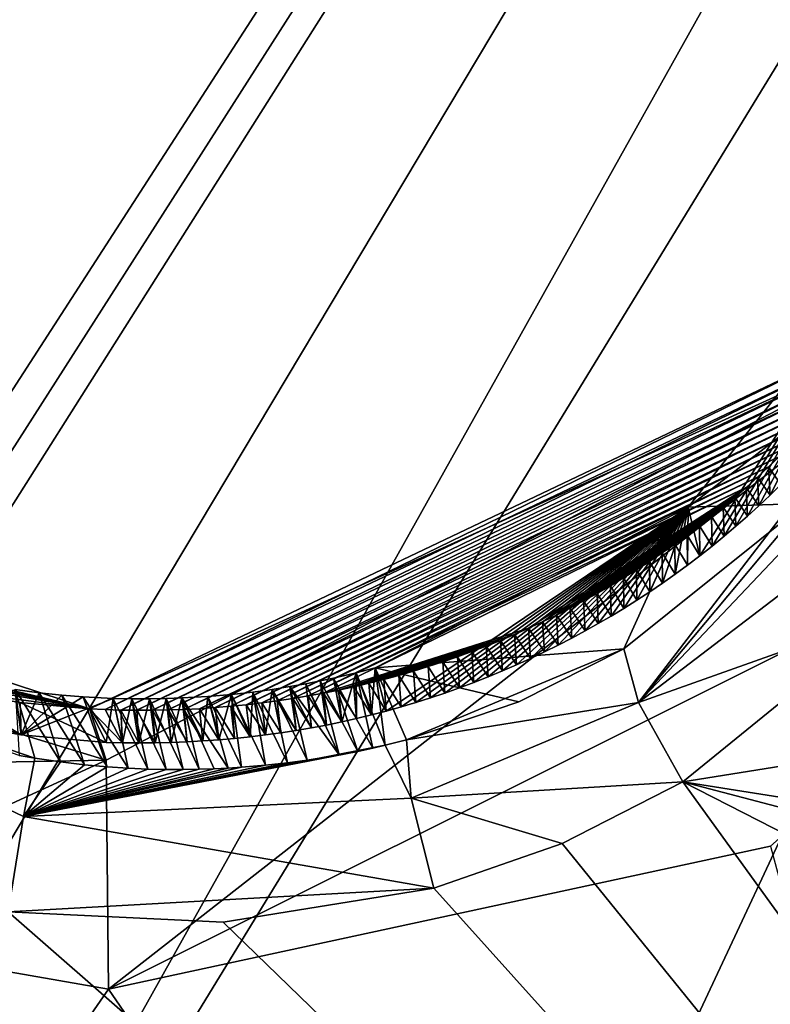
# Model space of a CAD drawing. Header units: millimetres. Extents: x -147 to 294, y -82 to 275.
# Tile 229 of 256: x 199.52 to 201.35, y 188.42 to 190.82. Entities that reach past the tile are written whole.
import ezdxf

# ---------------------------------------------------------------- set-up
doc = ezdxf.new("R2010")
doc.units = ezdxf.units.MM
doc.header["$LTSCALE"] = 67.506716
for name, color, linetype in [('1864', 7, 'CONTINUOUS'), ('1911', 7, 'CONTINUOUS'), ('1916', 7, 'CONTINUOUS'), ('1924', 7, 'CONTINUOUS'), ('2345', 7, 'CONTINUOUS'), ('2346', 7, 'CONTINUOUS'), ('2352', 7, 'CONTINUOUS'), ('2353', 7, 'CONTINUOUS'), ('2356', 7, 'CONTINUOUS'), ('2357', 7, 'CONTINUOUS'), ('2358', 7, 'CONTINUOUS'), ('2359', 7, 'CONTINUOUS'), ('2360', 7, 'CONTINUOUS'), ('2361', 7, 'CONTINUOUS'), ('753', 7, 'CONTINUOUS'), ('841', 7, 'CONTINUOUS')]:
    doc.layers.add(name, color=color, linetype=linetype)

msp = doc.modelspace()

# ---------------------------------------------------------------- linework, layer by layer
at = {"layer": '1864', "linetype": 'CONTINUOUS'}
for points in [[(199.7364, 188.4531, -18.2132), (201.3545, 188.8021, -17.9883), (202.553, 184.3487, -19.3488), (199.7364, 188.4531, -18.2132)], [(198.8476, 188.6073, -18.2357), (199.7364, 188.4531, -18.2132), (195.4468, 182.2737, -20.6211), (198.8476, 188.6073, -18.2357)], [(195.4468, 182.2737, -20.6211), (199.7364, 188.4531, -18.2132), (202.553, 184.3487, -19.3488), (195.4468, 182.2737, -20.6211)]]:
    msp.add_3dface(points, dxfattribs=at)
at = {"layer": '1911', "linetype": 'CONTINUOUS'}
for points in [[(198.3974, 189.4131, -15.7286), (199.4911, 188.6421, -15.763), (199.5279, 188.8745, -15.7877), (198.3974, 189.4131, -15.7286)], [(199.5174, 189.0238, -15.9818), (198.3974, 189.4131, -15.7286), (199.556, 189.0173, -15.9799), (199.5174, 189.0238, -15.9818)], [(199.556, 189.0173, -15.9799), (198.3974, 189.4131, -15.7286), (199.5279, 188.8745, -15.7877), (199.556, 189.0173, -15.9799)]]:
    msp.add_3dface(points, dxfattribs=at)
at = {"layer": '1916', "linetype": 'CONTINUOUS'}
msp.add_3dface([(201.1395, 188.9592, -15.5463), (211.8759, 190.676, -14.5637), (201.6483, 189.3721, -15.3876), (201.1395, 188.9592, -15.5463)], dxfattribs=at)
at = {"layer": '1924', "linetype": 'CONTINUOUS'}
for points in [[(211.8759, 190.676, -14.5637), (201.1395, 188.9592, -15.5463), (212.4663, 187.169, -15.6141), (211.8759, 190.676, -14.5637)], [(201.1395, 188.9592, -15.5463), (200.8453, 188.809, -15.6122), (204.6013, 184.1724, -16.8585), (201.1395, 188.9592, -15.5463)], [(212.4663, 187.169, -15.6141), (201.1395, 188.9592, -15.5463), (212.6754, 185.9326, -15.9995), (212.4663, 187.169, -15.6141)], [(212.6754, 185.9326, -15.9995), (201.1395, 188.9592, -15.5463), (208.656, 185.1196, -16.3657), (212.6754, 185.9326, -15.9995)], [(208.656, 185.1196, -16.3657), (201.1395, 188.9592, -15.5463), (204.6013, 184.1724, -16.8585), (208.656, 185.1196, -16.3657)], [(200.8453, 188.809, -15.6122), (200.5312, 188.6998, -15.6677), (204.6013, 184.1724, -16.8585), (200.8453, 188.809, -15.6122)], [(200.5312, 188.6998, -15.6677), (200.0161, 188.6163, -15.7309), (204.6013, 184.1724, -16.8585), (200.5312, 188.6998, -15.6677)], [(199.4911, 188.6421, -15.763), (196.4618, 188.0224, -16.2067), (204.6013, 184.1724, -16.8585), (199.4911, 188.6421, -15.763)], [(200.0161, 188.6163, -15.7309), (199.4911, 188.6421, -15.763), (204.6013, 184.1724, -16.8585), (200.0161, 188.6163, -15.7309)]]:
    msp.add_3dface(points, dxfattribs=at)
at = {"layer": '2345', "linetype": 'CONTINUOUS'}
for points in [[(198.3859, 189.421, -17.7815), (198.5246, 189.5208, -17.121), (199.6895, 189.1379, -17.0573), (198.3859, 189.421, -17.7815)], [(199.6895, 189.1379, -17.0573), (198.5246, 189.5208, -17.121), (198.8752, 189.3313, -17.1249), (199.6895, 189.1379, -17.0573)], [(198.057, 188.9817, -18.187), (198.3859, 189.421, -17.7815), (199.7307, 189.0122, -17.7775), (198.057, 188.9817, -18.187)], [(199.7307, 189.0122, -17.7775), (198.3859, 189.421, -17.7815), (199.6895, 189.1379, -17.0573), (199.7307, 189.0122, -17.7775)], [(199.0346, 189.2686, -17.1194), (199.6895, 189.1379, -17.0573), (198.8752, 189.3313, -17.1249), (199.0346, 189.2686, -17.1194)], [(199.1356, 189.2355, -17.1139), (199.6895, 189.1379, -17.0573), (199.0346, 189.2686, -17.1194), (199.1356, 189.2355, -17.1139)], [(199.341, 189.1834, -17.098), (199.6895, 189.1379, -17.0573), (199.1356, 189.2355, -17.1139), (199.341, 189.1834, -17.098)], [(199.5204, 189.1534, -17.0791), (199.6895, 189.1379, -17.0573), (199.341, 189.1834, -17.098), (199.5204, 189.1534, -17.0791)], [(198.8476, 188.6073, -18.2357), (198.057, 188.9817, -18.187), (199.7307, 189.0122, -17.7775), (198.8476, 188.6073, -18.2357)], [(199.7364, 188.4531, -18.2132), (198.8476, 188.6073, -18.2357), (199.7307, 189.0122, -17.7775), (199.7364, 188.4531, -18.2132)]]:
    msp.add_3dface(points, dxfattribs=at)
at = {"layer": '2346', "linetype": 'CONTINUOUS'}
for points in [[(199.7307, 189.0122, -17.7775), (199.6895, 189.1379, -17.0573), (201.8984, 190.1434, -17.2069), (199.7307, 189.0122, -17.7775)], [(201.8984, 190.1434, -17.2069), (199.6895, 189.1379, -17.0573), (201.6308, 190.0614, -16.4542), (201.8984, 190.1434, -17.2069)], [(199.7364, 188.4531, -18.2132), (199.7307, 189.0122, -17.7775), (201.8984, 190.1434, -17.2069), (199.7364, 188.4531, -18.2132)], [(202.5408, 189.852, -17.5906), (199.7364, 188.4531, -18.2132), (201.8984, 190.1434, -17.2069), (202.5408, 189.852, -17.5906)], [(201.6308, 190.0614, -16.4542), (199.6895, 189.1379, -17.0573), (199.728, 189.136, -17.0517), (201.6308, 190.0614, -16.4542)], [(201.6105, 190.0318, -16.4669), (201.6308, 190.0614, -16.4542), (199.728, 189.136, -17.0517), (201.6105, 190.0318, -16.4669)], [(199.7665, 189.1348, -17.0458), (201.6105, 190.0318, -16.4669), (199.728, 189.136, -17.0517), (199.7665, 189.1348, -17.0458)], [(201.5896, 190.0025, -16.4797), (201.6105, 190.0318, -16.4669), (199.7665, 189.1348, -17.0458), (201.5896, 190.0025, -16.4797)], [(199.805, 189.1342, -17.0398), (201.5896, 190.0025, -16.4797), (199.7665, 189.1348, -17.0458), (199.805, 189.1342, -17.0398)], [(201.5681, 189.9736, -16.4924), (201.5896, 190.0025, -16.4797), (199.805, 189.1342, -17.0398), (201.5681, 189.9736, -16.4924)], [(199.8434, 189.1343, -17.0336), (201.5681, 189.9736, -16.4924), (199.805, 189.1342, -17.0398), (199.8434, 189.1343, -17.0336)], [(201.5461, 189.9449, -16.5051), (201.5681, 189.9736, -16.4924), (199.8434, 189.1343, -17.0336), (201.5461, 189.9449, -16.5051)], [(199.8818, 189.135, -17.0273), (201.5461, 189.9449, -16.5051), (199.8434, 189.1343, -17.0336), (199.8818, 189.135, -17.0273)], [(201.5235, 189.9166, -16.5177), (201.5461, 189.9449, -16.5051), (199.8818, 189.135, -17.0273), (201.5235, 189.9166, -16.5177)], [(199.9202, 189.1363, -17.0207), (201.5235, 189.9166, -16.5177), (199.8818, 189.135, -17.0273), (199.9202, 189.1363, -17.0207)], [(201.5003, 189.8887, -16.5303), (201.5235, 189.9166, -16.5177), (199.9202, 189.1363, -17.0207), (201.5003, 189.8887, -16.5303)], [(199.9585, 189.1382, -17.014), (201.5003, 189.8887, -16.5303), (199.9202, 189.1363, -17.0207), (199.9585, 189.1382, -17.014)], [(201.4766, 189.8611, -16.5429), (201.5003, 189.8887, -16.5303), (199.9585, 189.1382, -17.014), (201.4766, 189.8611, -16.5429)], [(202.5408, 189.852, -17.5906), (201.3545, 188.8021, -17.9883), (199.7364, 188.4531, -18.2132), (202.5408, 189.852, -17.5906)], [(199.9967, 189.1408, -17.0071), (201.4766, 189.8611, -16.5429), (199.9585, 189.1382, -17.014), (199.9967, 189.1408, -17.0071)], [(201.4522, 189.8339, -16.5554), (201.4766, 189.8611, -16.5429), (199.9967, 189.1408, -17.0071), (201.4522, 189.8339, -16.5554)], [(200.0348, 189.144, -17), (201.4522, 189.8339, -16.5554), (199.9967, 189.1408, -17.0071), (200.0348, 189.144, -17)], [(201.4274, 189.8071, -16.5679), (201.4522, 189.8339, -16.5554), (200.0348, 189.144, -17), (201.4274, 189.8071, -16.5679)], [(200.0729, 189.1478, -16.9927), (201.4274, 189.8071, -16.5679), (200.0348, 189.144, -17), (200.0729, 189.1478, -16.9927)], [(201.402, 189.7807, -16.5804), (201.4274, 189.8071, -16.5679), (200.0729, 189.1478, -16.9927), (201.402, 189.7807, -16.5804)], [(200.1108, 189.1522, -16.9853), (201.402, 189.7807, -16.5804), (200.0729, 189.1478, -16.9927), (200.1108, 189.1522, -16.9853)], [(201.376, 189.7547, -16.5928), (201.402, 189.7807, -16.5804), (200.1108, 189.1522, -16.9853), (201.376, 189.7547, -16.5928)], [(200.1486, 189.1573, -16.9777), (201.376, 189.7547, -16.5928), (200.1108, 189.1522, -16.9853), (200.1486, 189.1573, -16.9777)], [(201.3496, 189.7291, -16.6051), (201.376, 189.7547, -16.5928), (200.1486, 189.1573, -16.9777), (201.3496, 189.7291, -16.6051)], [(200.1863, 189.1629, -16.9699), (201.3496, 189.7291, -16.6051), (200.1486, 189.1573, -16.9777), (200.1863, 189.1629, -16.9699)], [(201.3226, 189.7039, -16.6174), (201.3496, 189.7291, -16.6051), (200.1863, 189.1629, -16.9699), (201.3226, 189.7039, -16.6174)], [(200.2239, 189.1692, -16.962), (201.3226, 189.7039, -16.6174), (200.1863, 189.1629, -16.9699), (200.2239, 189.1692, -16.962)], [(201.2951, 189.6791, -16.6296), (201.3226, 189.7039, -16.6174), (200.2239, 189.1692, -16.962), (201.2951, 189.6791, -16.6296)], [(200.2613, 189.1761, -16.9539), (201.2951, 189.6791, -16.6296), (200.2239, 189.1692, -16.962), (200.2613, 189.1761, -16.9539)], [(200.7629, 189.335, -16.8237), (201.2951, 189.6791, -16.6296), (200.2613, 189.1761, -16.9539), (200.7629, 189.335, -16.8237)], [(200.797, 189.3507, -16.8133), (201.2951, 189.6791, -16.6296), (200.7629, 189.335, -16.8237), (200.797, 189.3507, -16.8133)], [(200.8307, 189.3671, -16.8027), (201.2951, 189.6791, -16.6296), (200.797, 189.3507, -16.8133), (200.8307, 189.3671, -16.8027)], [(201.2672, 189.6548, -16.6417), (201.2951, 189.6791, -16.6296), (200.8307, 189.3671, -16.8027), (201.2672, 189.6548, -16.6417)], [(200.8642, 189.3841, -16.792), (201.2672, 189.6548, -16.6417), (200.8307, 189.3671, -16.8027), (200.8642, 189.3841, -16.792)], [(200.8974, 189.4016, -16.7812), (201.2672, 189.6548, -16.6417), (200.8642, 189.3841, -16.792), (200.8974, 189.4016, -16.7812)], [(200.9303, 189.4197, -16.7702), (201.2672, 189.6548, -16.6417), (200.8974, 189.4016, -16.7812), (200.9303, 189.4197, -16.7702)], [(201.2387, 189.631, -16.6538), (201.2672, 189.6548, -16.6417), (200.9303, 189.4197, -16.7702), (201.2387, 189.631, -16.6538)], [(200.9629, 189.4384, -16.759), (201.2387, 189.631, -16.6538), (200.9303, 189.4197, -16.7702), (200.9629, 189.4384, -16.759)], [(200.9951, 189.4577, -16.7478), (201.2387, 189.631, -16.6538), (200.9629, 189.4384, -16.759), (200.9951, 189.4577, -16.7478)], [(201.2098, 189.6076, -16.6659), (201.2387, 189.631, -16.6538), (200.9951, 189.4577, -16.7478), (201.2098, 189.6076, -16.6659)], [(201.027, 189.4776, -16.7364), (201.2098, 189.6076, -16.6659), (200.9951, 189.4577, -16.7478), (201.027, 189.4776, -16.7364)], [(201.0585, 189.4979, -16.7249), (201.2098, 189.6076, -16.6659), (201.027, 189.4776, -16.7364), (201.0585, 189.4979, -16.7249)], [(201.0896, 189.5188, -16.7132), (201.2098, 189.6076, -16.6659), (201.0585, 189.4979, -16.7249), (201.0896, 189.5188, -16.7132)], [(201.1203, 189.5403, -16.7015), (201.2098, 189.6076, -16.6659), (201.0896, 189.5188, -16.7132), (201.1203, 189.5403, -16.7015)], [(201.1506, 189.5622, -16.6897), (201.2098, 189.6076, -16.6659), (201.1203, 189.5403, -16.7015), (201.1506, 189.5622, -16.6897)], [(201.1804, 189.5847, -16.6778), (201.2098, 189.6076, -16.6659), (201.1506, 189.5622, -16.6897), (201.1804, 189.5847, -16.6778)], [(200.2985, 189.1835, -16.9456), (200.7629, 189.335, -16.8237), (200.2613, 189.1761, -16.9539), (200.2985, 189.1835, -16.9456)], [(200.7286, 189.3198, -16.8339), (200.7629, 189.335, -16.8237), (200.2985, 189.1835, -16.9456), (200.7286, 189.3198, -16.8339)], [(200.6941, 189.3052, -16.844), (200.7286, 189.3198, -16.8339), (200.2985, 189.1835, -16.9456), (200.6941, 189.3052, -16.844)], [(200.6593, 189.2912, -16.854), (200.6941, 189.3052, -16.844), (200.2985, 189.1835, -16.9456), (200.6593, 189.2912, -16.854)], [(200.3355, 189.1916, -16.9371), (200.6593, 189.2912, -16.854), (200.2985, 189.1835, -16.9456), (200.3355, 189.1916, -16.9371)], [(200.6242, 189.2777, -16.8639), (200.6593, 189.2912, -16.854), (200.3355, 189.1916, -16.9371), (200.6242, 189.2777, -16.8639)], [(200.5889, 189.2649, -16.8736), (200.6242, 189.2777, -16.8639), (200.3355, 189.1916, -16.9371), (200.5889, 189.2649, -16.8736)], [(200.3723, 189.2003, -16.9285), (200.5889, 189.2649, -16.8736), (200.3355, 189.1916, -16.9371), (200.3723, 189.2003, -16.9285)], [(200.5534, 189.2527, -16.8831), (200.5889, 189.2649, -16.8736), (200.3723, 189.2003, -16.9285), (200.5534, 189.2527, -16.8831)], [(200.409, 189.2096, -16.9198), (200.5534, 189.2527, -16.8831), (200.3723, 189.2003, -16.9285), (200.409, 189.2096, -16.9198)], [(200.4454, 189.2195, -16.9108), (200.5534, 189.2527, -16.8831), (200.409, 189.2096, -16.9198), (200.4454, 189.2195, -16.9108)], [(200.4816, 189.2299, -16.9017), (200.5534, 189.2527, -16.8831), (200.4454, 189.2195, -16.9108), (200.4816, 189.2299, -16.9017)], [(200.5176, 189.241, -16.8925), (200.5534, 189.2527, -16.8831), (200.4816, 189.2299, -16.9017), (200.5176, 189.241, -16.8925)]]:
    msp.add_3dface(points, dxfattribs=at)
at = {"layer": '2352', "linetype": 'CONTINUOUS'}
for points in [[(199.5227, 189.0743, -16.6774), (199.341, 189.1834, -17.098), (199.3203, 189.1099, -16.6825), (199.5227, 189.0743, -16.6774)], [(199.5204, 189.1534, -17.0791), (199.341, 189.1834, -17.098), (199.5227, 189.0743, -16.6774), (199.5204, 189.1534, -17.0791)], [(199.6895, 189.1379, -17.0573), (199.5204, 189.1534, -17.0791), (199.7307, 189.0559, -16.6669), (199.6895, 189.1379, -17.0573)], [(199.7307, 189.0559, -16.6669), (199.5204, 189.1534, -17.0791), (199.5227, 189.0743, -16.6774), (199.7307, 189.0559, -16.6669)]]:
    msp.add_3dface(points, dxfattribs=at)
at = {"layer": '2353', "linetype": 'CONTINUOUS'}
for points in [[(201.376, 189.7547, -16.5928), (201.3496, 189.7291, -16.6051), (201.3797, 189.6857, -16.358), (201.376, 189.7547, -16.5928)], [(201.3496, 189.7291, -16.6051), (201.3226, 189.7039, -16.6174), (201.353, 189.6597, -16.3676), (201.3496, 189.7291, -16.6051)], [(201.3797, 189.6857, -16.358), (201.3496, 189.7291, -16.6051), (201.353, 189.6597, -16.3676), (201.3797, 189.6857, -16.358)], [(201.3226, 189.7039, -16.6174), (201.2951, 189.6791, -16.6296), (201.3257, 189.6341, -16.3771), (201.3226, 189.7039, -16.6174)], [(201.353, 189.6597, -16.3676), (201.3226, 189.7039, -16.6174), (201.3257, 189.6341, -16.3771), (201.353, 189.6597, -16.3676)], [(201.2951, 189.6791, -16.6296), (201.2672, 189.6548, -16.6417), (201.2978, 189.6088, -16.3866), (201.2951, 189.6791, -16.6296)], [(201.3257, 189.6341, -16.3771), (201.2951, 189.6791, -16.6296), (201.2978, 189.6088, -16.3866), (201.3257, 189.6341, -16.3771)], [(201.2672, 189.6548, -16.6417), (201.2387, 189.631, -16.6538), (201.2694, 189.584, -16.396), (201.2672, 189.6548, -16.6417)], [(201.2978, 189.6088, -16.3866), (201.2672, 189.6548, -16.6417), (201.2694, 189.584, -16.396), (201.2978, 189.6088, -16.3866)], [(201.2387, 189.631, -16.6538), (201.2098, 189.6076, -16.6659), (201.2406, 189.5596, -16.4053), (201.2387, 189.631, -16.6538)], [(201.2694, 189.584, -16.396), (201.2387, 189.631, -16.6538), (201.2406, 189.5596, -16.4053), (201.2694, 189.584, -16.396)], [(201.2098, 189.6076, -16.6659), (201.1804, 189.5847, -16.6778), (201.2113, 189.5356, -16.4145), (201.2098, 189.6076, -16.6659)], [(201.2406, 189.5596, -16.4053), (201.2098, 189.6076, -16.6659), (201.2113, 189.5356, -16.4145), (201.2406, 189.5596, -16.4053)], [(201.1804, 189.5847, -16.6778), (201.1506, 189.5622, -16.6897), (201.1816, 189.5121, -16.4236), (201.1804, 189.5847, -16.6778)], [(201.2113, 189.5356, -16.4145), (201.1804, 189.5847, -16.6778), (201.1816, 189.5121, -16.4236), (201.2113, 189.5356, -16.4145)], [(201.1203, 189.5403, -16.7015), (201.0896, 189.5188, -16.7132), (201.1209, 189.4668, -16.4414), (201.1203, 189.5403, -16.7015)], [(201.1506, 189.5622, -16.6897), (201.1203, 189.5403, -16.7015), (201.1514, 189.4892, -16.4326), (201.1506, 189.5622, -16.6897)], [(201.1514, 189.4892, -16.4326), (201.1203, 189.5403, -16.7015), (201.1209, 189.4668, -16.4414), (201.1514, 189.4892, -16.4326)], [(201.1816, 189.5121, -16.4236), (201.1506, 189.5622, -16.6897), (201.1514, 189.4892, -16.4326), (201.1816, 189.5121, -16.4236)], [(201.0896, 189.5188, -16.7132), (201.0585, 189.4979, -16.7249), (201.0901, 189.445, -16.4501), (201.0896, 189.5188, -16.7132)], [(201.1209, 189.4668, -16.4414), (201.0896, 189.5188, -16.7132), (201.0901, 189.445, -16.4501), (201.1209, 189.4668, -16.4414)], [(201.0585, 189.4979, -16.7249), (201.027, 189.4776, -16.7364), (201.0589, 189.4238, -16.4587), (201.0585, 189.4979, -16.7249)], [(201.0901, 189.445, -16.4501), (201.0585, 189.4979, -16.7249), (201.0589, 189.4238, -16.4587), (201.0901, 189.445, -16.4501)], [(201.027, 189.4776, -16.7364), (200.9951, 189.4577, -16.7478), (201.0275, 189.4032, -16.467), (201.027, 189.4776, -16.7364)], [(201.0589, 189.4238, -16.4587), (201.027, 189.4776, -16.7364), (201.0275, 189.4032, -16.467), (201.0589, 189.4238, -16.4587)], [(200.9951, 189.4577, -16.7478), (200.9629, 189.4384, -16.759), (200.9958, 189.3833, -16.4753), (200.9951, 189.4577, -16.7478)], [(201.0275, 189.4032, -16.467), (200.9951, 189.4577, -16.7478), (200.9958, 189.3833, -16.4753), (201.0275, 189.4032, -16.467)], [(200.9303, 189.4197, -16.7702), (200.8974, 189.4016, -16.7812), (200.9329, 189.3461, -16.4909), (200.9303, 189.4197, -16.7702)], [(200.9629, 189.4384, -16.759), (200.9303, 189.4197, -16.7702), (200.9646, 189.3644, -16.4831), (200.9629, 189.4384, -16.759)], [(200.9646, 189.3644, -16.4831), (200.9303, 189.4197, -16.7702), (200.9329, 189.3461, -16.4909), (200.9646, 189.3644, -16.4831)], [(200.9958, 189.3833, -16.4753), (200.9629, 189.4384, -16.759), (200.9646, 189.3644, -16.4831), (200.9958, 189.3833, -16.4753)], [(200.8974, 189.4016, -16.7812), (200.8642, 189.3841, -16.792), (200.9008, 189.3281, -16.4985), (200.8974, 189.4016, -16.7812)], [(200.9329, 189.3461, -16.4909), (200.8974, 189.4016, -16.7812), (200.9008, 189.3281, -16.4985), (200.9329, 189.3461, -16.4909)], [(200.8642, 189.3841, -16.792), (200.8307, 189.3671, -16.8027), (200.8682, 189.3106, -16.5061), (200.8642, 189.3841, -16.792)], [(200.9008, 189.3281, -16.4985), (200.8642, 189.3841, -16.792), (200.8682, 189.3106, -16.5061), (200.9008, 189.3281, -16.4985)], [(200.797, 189.3507, -16.8133), (200.7629, 189.335, -16.8237), (200.8017, 189.2771, -16.5209), (200.797, 189.3507, -16.8133)], [(200.8307, 189.3671, -16.8027), (200.797, 189.3507, -16.8133), (200.8351, 189.2936, -16.5136), (200.8307, 189.3671, -16.8027)], [(200.8351, 189.2936, -16.5136), (200.797, 189.3507, -16.8133), (200.8017, 189.2771, -16.5209), (200.8351, 189.2936, -16.5136)], [(200.8682, 189.3106, -16.5061), (200.8307, 189.3671, -16.8027), (200.8351, 189.2936, -16.5136), (200.8682, 189.3106, -16.5061)], [(200.7629, 189.335, -16.8237), (200.7286, 189.3198, -16.8339), (200.7678, 189.2611, -16.5282), (200.7629, 189.335, -16.8237)], [(200.8017, 189.2771, -16.5209), (200.7629, 189.335, -16.8237), (200.7678, 189.2611, -16.5282), (200.8017, 189.2771, -16.5209)], [(200.6941, 189.3052, -16.844), (200.6593, 189.2912, -16.854), (200.6992, 189.2306, -16.5423), (200.6941, 189.3052, -16.844)], [(200.7286, 189.3198, -16.8339), (200.6941, 189.3052, -16.844), (200.7336, 189.2456, -16.5353), (200.7286, 189.3198, -16.8339)], [(200.7336, 189.2456, -16.5353), (200.6941, 189.3052, -16.844), (200.6992, 189.2306, -16.5423), (200.7336, 189.2456, -16.5353)], [(200.7678, 189.2611, -16.5282), (200.7286, 189.3198, -16.8339), (200.7336, 189.2456, -16.5353), (200.7678, 189.2611, -16.5282)], [(200.6242, 189.2777, -16.8639), (200.5889, 189.2649, -16.8736), (200.6293, 189.2024, -16.5558), (200.6242, 189.2777, -16.8639)], [(200.6593, 189.2912, -16.854), (200.6242, 189.2777, -16.8639), (200.6644, 189.2162, -16.5491), (200.6593, 189.2912, -16.854)], [(200.6644, 189.2162, -16.5491), (200.6242, 189.2777, -16.8639), (200.6293, 189.2024, -16.5558), (200.6644, 189.2162, -16.5491)], [(200.6992, 189.2306, -16.5423), (200.6593, 189.2912, -16.854), (200.6644, 189.2162, -16.5491), (200.6992, 189.2306, -16.5423)], [(200.5534, 189.2527, -16.8831), (200.5176, 189.241, -16.8925), (200.5585, 189.1765, -16.5687), (200.5534, 189.2527, -16.8831)], [(200.5889, 189.2649, -16.8736), (200.5534, 189.2527, -16.8831), (200.594, 189.1891, -16.5624), (200.5889, 189.2649, -16.8736)], [(200.594, 189.1891, -16.5624), (200.5534, 189.2527, -16.8831), (200.5585, 189.1765, -16.5687), (200.594, 189.1891, -16.5624)], [(200.6293, 189.2024, -16.5558), (200.5889, 189.2649, -16.8736), (200.594, 189.1891, -16.5624), (200.6293, 189.2024, -16.5558)], [(200.4816, 189.2299, -16.9017), (200.4454, 189.2195, -16.9108), (200.487, 189.1531, -16.581), (200.4816, 189.2299, -16.9017)], [(200.5176, 189.241, -16.8925), (200.4816, 189.2299, -16.9017), (200.5229, 189.1645, -16.575), (200.5176, 189.241, -16.8925)], [(200.5229, 189.1645, -16.575), (200.4816, 189.2299, -16.9017), (200.487, 189.1531, -16.581), (200.5229, 189.1645, -16.575)], [(200.5585, 189.1765, -16.5687), (200.5176, 189.241, -16.8925), (200.5229, 189.1645, -16.575), (200.5585, 189.1765, -16.5687)], [(200.409, 189.2096, -16.9198), (200.3723, 189.2003, -16.9285), (200.4151, 189.1322, -16.5925), (200.409, 189.2096, -16.9198)], [(200.4454, 189.2195, -16.9108), (200.409, 189.2096, -16.9198), (200.4511, 189.1423, -16.5869), (200.4454, 189.2195, -16.9108)], [(200.4511, 189.1423, -16.5869), (200.409, 189.2096, -16.9198), (200.4151, 189.1322, -16.5925), (200.4511, 189.1423, -16.5869)], [(200.487, 189.1531, -16.581), (200.4454, 189.2195, -16.9108), (200.4511, 189.1423, -16.5869), (200.487, 189.1531, -16.581)], [(200.2985, 189.1835, -16.9456), (200.2613, 189.1761, -16.9539), (200.306, 189.1059, -16.6085), (200.2985, 189.1835, -16.9456)], [(200.3355, 189.1916, -16.9371), (200.2985, 189.1835, -16.9456), (200.3426, 189.114, -16.6034), (200.3355, 189.1916, -16.9371)], [(200.3426, 189.114, -16.6034), (200.2985, 189.1835, -16.9456), (200.306, 189.1059, -16.6085), (200.3426, 189.114, -16.6034)], [(200.3723, 189.2003, -16.9285), (200.3355, 189.1916, -16.9371), (200.3789, 189.1228, -16.598), (200.3723, 189.2003, -16.9285)], [(200.3789, 189.1228, -16.598), (200.3355, 189.1916, -16.9371), (200.3426, 189.114, -16.6034), (200.3789, 189.1228, -16.598)], [(200.4151, 189.1322, -16.5925), (200.3723, 189.2003, -16.9285), (200.3789, 189.1228, -16.598), (200.4151, 189.1322, -16.5925)], [(200.1486, 189.1573, -16.9777), (200.1108, 189.1522, -16.9853), (200.1576, 189.0791, -16.6276), (200.1486, 189.1573, -16.9777)], [(200.1863, 189.1629, -16.9699), (200.1486, 189.1573, -16.9777), (200.195, 189.0849, -16.6231), (200.1863, 189.1629, -16.9699)], [(200.195, 189.0849, -16.6231), (200.1486, 189.1573, -16.9777), (200.1576, 189.0791, -16.6276), (200.195, 189.0849, -16.6231)], [(200.2239, 189.1692, -16.962), (200.1863, 189.1629, -16.9699), (200.2322, 189.0913, -16.6184), (200.2239, 189.1692, -16.962)], [(200.2322, 189.0913, -16.6184), (200.1863, 189.1629, -16.9699), (200.195, 189.0849, -16.6231), (200.2322, 189.0913, -16.6184)], [(200.2613, 189.1761, -16.9539), (200.2239, 189.1692, -16.962), (200.2692, 189.0983, -16.6135), (200.2613, 189.1761, -16.9539)], [(200.2692, 189.0983, -16.6135), (200.2239, 189.1692, -16.962), (200.2322, 189.0913, -16.6184), (200.2692, 189.0983, -16.6135)], [(200.306, 189.1059, -16.6085), (200.2613, 189.1761, -16.9539), (200.2692, 189.0983, -16.6135), (200.306, 189.1059, -16.6085)], [(199.728, 189.136, -17.0517), (199.6895, 189.1379, -17.0573), (199.7706, 189.0549, -16.6641), (199.728, 189.136, -17.0517)], [(199.6895, 189.1379, -17.0573), (199.7307, 189.0559, -16.6669), (199.7706, 189.0549, -16.6641), (199.6895, 189.1379, -17.0573)], [(199.7665, 189.1348, -17.0458), (199.728, 189.136, -17.0517), (199.7706, 189.0549, -16.6641), (199.7665, 189.1348, -17.0458)], [(199.805, 189.1342, -17.0398), (199.7665, 189.1348, -17.0458), (199.8103, 189.0546, -16.6612), (199.805, 189.1342, -17.0398)], [(199.8103, 189.0546, -16.6612), (199.7665, 189.1348, -17.0458), (199.7706, 189.0549, -16.6641), (199.8103, 189.0546, -16.6612)], [(199.8434, 189.1343, -17.0336), (199.805, 189.1342, -17.0398), (199.8498, 189.0549, -16.6581), (199.8434, 189.1343, -17.0336)], [(199.8498, 189.0549, -16.6581), (199.805, 189.1342, -17.0398), (199.8103, 189.0546, -16.6612), (199.8498, 189.0549, -16.6581)], [(199.8818, 189.135, -17.0273), (199.8434, 189.1343, -17.0336), (199.8891, 189.0558, -16.6549), (199.8818, 189.135, -17.0273)], [(199.8891, 189.0558, -16.6549), (199.8434, 189.1343, -17.0336), (199.8498, 189.0549, -16.6581), (199.8891, 189.0558, -16.6549)], [(199.9202, 189.1363, -17.0207), (199.8818, 189.135, -17.0273), (199.9281, 189.0573, -16.6514), (199.9202, 189.1363, -17.0207)], [(199.9281, 189.0573, -16.6514), (199.8818, 189.135, -17.0273), (199.8891, 189.0558, -16.6549), (199.9281, 189.0573, -16.6514)], [(199.9585, 189.1382, -17.014), (199.9202, 189.1363, -17.0207), (199.9669, 189.0594, -16.6479), (199.9585, 189.1382, -17.014)], [(199.9669, 189.0594, -16.6479), (199.9202, 189.1363, -17.0207), (199.9281, 189.0573, -16.6514), (199.9669, 189.0594, -16.6479)], [(199.9967, 189.1408, -17.0071), (199.9585, 189.1382, -17.014), (200.0055, 189.0621, -16.6441), (199.9967, 189.1408, -17.0071)], [(200.0055, 189.0621, -16.6441), (199.9585, 189.1382, -17.014), (199.9669, 189.0594, -16.6479), (200.0055, 189.0621, -16.6441)], [(200.0348, 189.144, -17), (199.9967, 189.1408, -17.0071), (200.0438, 189.0655, -16.6402), (200.0348, 189.144, -17)], [(200.0438, 189.0655, -16.6402), (199.9967, 189.1408, -17.0071), (200.0055, 189.0621, -16.6441), (200.0438, 189.0655, -16.6402)], [(200.0729, 189.1478, -16.9927), (200.0348, 189.144, -17), (200.082, 189.0694, -16.6362), (200.0729, 189.1478, -16.9927)], [(200.082, 189.0694, -16.6362), (200.0348, 189.144, -17), (200.0438, 189.0655, -16.6402), (200.082, 189.0694, -16.6362)], [(200.1108, 189.1522, -16.9853), (200.0729, 189.1478, -16.9927), (200.1199, 189.074, -16.632), (200.1108, 189.1522, -16.9853)], [(200.1199, 189.074, -16.632), (200.0729, 189.1478, -16.9927), (200.082, 189.0694, -16.6362), (200.1199, 189.074, -16.632)], [(200.1576, 189.0791, -16.6276), (200.1108, 189.1522, -16.9853), (200.1199, 189.074, -16.632), (200.1576, 189.0791, -16.6276)]]:
    msp.add_3dface(points, dxfattribs=at)
at = {"layer": '2356', "linetype": 'CONTINUOUS'}
for points in [[(201.6697, 190.2809, -16.1616), (201.1816, 189.5121, -16.4236), (201.1529, 189.6309, -16.3901), (201.6697, 190.2809, -16.1616)], [(201.2113, 189.5356, -16.4145), (201.1816, 189.5121, -16.4236), (201.6697, 190.2809, -16.1616), (201.2113, 189.5356, -16.4145)], [(201.2406, 189.5596, -16.4053), (201.2113, 189.5356, -16.4145), (201.6697, 190.2809, -16.1616), (201.2406, 189.5596, -16.4053)], [(201.2694, 189.584, -16.396), (201.2406, 189.5596, -16.4053), (201.6697, 190.2809, -16.1616), (201.2694, 189.584, -16.396)], [(201.2978, 189.6088, -16.3866), (201.2694, 189.584, -16.396), (201.6697, 190.2809, -16.1616), (201.2978, 189.6088, -16.3866)], [(201.3257, 189.6341, -16.3771), (201.2978, 189.6088, -16.3866), (201.6697, 190.2809, -16.1616), (201.3257, 189.6341, -16.3771)], [(201.353, 189.6597, -16.3676), (201.3257, 189.6341, -16.3771), (201.6697, 190.2809, -16.1616), (201.353, 189.6597, -16.3676)], [(201.3797, 189.6857, -16.358), (201.353, 189.6597, -16.3676), (201.6697, 190.2809, -16.1616), (201.3797, 189.6857, -16.358)], [(201.1529, 189.6309, -16.3901), (200.4151, 189.1322, -16.5925), (200.3878, 189.2379, -16.5628), (201.1529, 189.6309, -16.3901)], [(200.4511, 189.1423, -16.5869), (200.4151, 189.1322, -16.5925), (201.1529, 189.6309, -16.3901), (200.4511, 189.1423, -16.5869)], [(200.487, 189.1531, -16.581), (200.4511, 189.1423, -16.5869), (201.1529, 189.6309, -16.3901), (200.487, 189.1531, -16.581)], [(200.5229, 189.1645, -16.575), (200.487, 189.1531, -16.581), (201.1529, 189.6309, -16.3901), (200.5229, 189.1645, -16.575)], [(200.5585, 189.1765, -16.5687), (200.5229, 189.1645, -16.575), (201.1529, 189.6309, -16.3901), (200.5585, 189.1765, -16.5687)], [(200.594, 189.1891, -16.5624), (200.5585, 189.1765, -16.5687), (201.1529, 189.6309, -16.3901), (200.594, 189.1891, -16.5624)], [(200.6293, 189.2024, -16.5558), (200.594, 189.1891, -16.5624), (201.1529, 189.6309, -16.3901), (200.6293, 189.2024, -16.5558)], [(200.6644, 189.2162, -16.5491), (200.6293, 189.2024, -16.5558), (201.1529, 189.6309, -16.3901), (200.6644, 189.2162, -16.5491)], [(200.6992, 189.2306, -16.5423), (200.6644, 189.2162, -16.5491), (201.1529, 189.6309, -16.3901), (200.6992, 189.2306, -16.5423)], [(200.7336, 189.2456, -16.5353), (200.6992, 189.2306, -16.5423), (201.1529, 189.6309, -16.3901), (200.7336, 189.2456, -16.5353)], [(200.7678, 189.2611, -16.5282), (200.7336, 189.2456, -16.5353), (201.1529, 189.6309, -16.3901), (200.7678, 189.2611, -16.5282)], [(200.8017, 189.2771, -16.5209), (200.7678, 189.2611, -16.5282), (201.1529, 189.6309, -16.3901), (200.8017, 189.2771, -16.5209)], [(200.8351, 189.2936, -16.5136), (200.8017, 189.2771, -16.5209), (201.1529, 189.6309, -16.3901), (200.8351, 189.2936, -16.5136)], [(200.8682, 189.3106, -16.5061), (200.8351, 189.2936, -16.5136), (201.1529, 189.6309, -16.3901), (200.8682, 189.3106, -16.5061)], [(200.9008, 189.3281, -16.4985), (200.8682, 189.3106, -16.5061), (201.1529, 189.6309, -16.3901), (200.9008, 189.3281, -16.4985)], [(200.9329, 189.3461, -16.4909), (200.9008, 189.3281, -16.4985), (201.1529, 189.6309, -16.3901), (200.9329, 189.3461, -16.4909)], [(200.9646, 189.3644, -16.4831), (200.9329, 189.3461, -16.4909), (201.1529, 189.6309, -16.3901), (200.9646, 189.3644, -16.4831)], [(200.9958, 189.3833, -16.4753), (200.9646, 189.3644, -16.4831), (201.1529, 189.6309, -16.3901), (200.9958, 189.3833, -16.4753)], [(201.0275, 189.4032, -16.467), (200.9958, 189.3833, -16.4753), (201.1529, 189.6309, -16.3901), (201.0275, 189.4032, -16.467)], [(201.0589, 189.4238, -16.4587), (201.0275, 189.4032, -16.467), (201.1529, 189.6309, -16.3901), (201.0589, 189.4238, -16.4587)], [(201.0901, 189.445, -16.4501), (201.0589, 189.4238, -16.4587), (201.1529, 189.6309, -16.3901), (201.0901, 189.445, -16.4501)], [(201.1209, 189.4668, -16.4414), (201.0901, 189.445, -16.4501), (201.1529, 189.6309, -16.3901), (201.1209, 189.4668, -16.4414)], [(201.1514, 189.4892, -16.4326), (201.1209, 189.4668, -16.4414), (201.1529, 189.6309, -16.3901), (201.1514, 189.4892, -16.4326)], [(201.1816, 189.5121, -16.4236), (201.1514, 189.4892, -16.4326), (201.1529, 189.6309, -16.3901), (201.1816, 189.5121, -16.4236)], [(200.3415, 189.2258, -16.5698), (200.306, 189.1059, -16.6085), (200.2856, 189.2127, -16.5779), (200.3415, 189.2258, -16.5698)], [(200.3426, 189.114, -16.6034), (200.306, 189.1059, -16.6085), (200.3415, 189.2258, -16.5698), (200.3426, 189.114, -16.6034)], [(200.3878, 189.2379, -16.5628), (200.3789, 189.1228, -16.598), (200.3415, 189.2258, -16.5698), (200.3878, 189.2379, -16.5628)], [(200.3789, 189.1228, -16.598), (200.3426, 189.114, -16.6034), (200.3415, 189.2258, -16.5698), (200.3789, 189.1228, -16.598)], [(200.4151, 189.1322, -16.5925), (200.3789, 189.1228, -16.598), (200.3878, 189.2379, -16.5628), (200.4151, 189.1322, -16.5925)], [(200.2534, 189.2059, -16.5823), (200.2692, 189.0983, -16.6135), (200.218, 189.199, -16.587), (200.2534, 189.2059, -16.5823)], [(200.2856, 189.2127, -16.5779), (200.306, 189.1059, -16.6085), (200.2534, 189.2059, -16.5823), (200.2856, 189.2127, -16.5779)], [(200.306, 189.1059, -16.6085), (200.2692, 189.0983, -16.6135), (200.2534, 189.2059, -16.5823), (200.306, 189.1059, -16.6085)], [(199.5227, 189.0743, -16.6774), (199.3203, 189.1099, -16.6825), (199.5076, 189.1848, -16.6453), (199.5227, 189.0743, -16.6774)], [(199.5662, 189.1771, -16.6431), (199.5227, 189.0743, -16.6774), (199.5076, 189.1848, -16.6453), (199.5662, 189.1771, -16.6431)], [(200.0887, 189.1789, -16.6027), (200.082, 189.0694, -16.6362), (200.0365, 189.173, -16.6084), (200.0887, 189.1789, -16.6027)], [(200.1199, 189.074, -16.632), (200.082, 189.0694, -16.6362), (200.0887, 189.1789, -16.6027), (200.1199, 189.074, -16.632)], [(200.1361, 189.1853, -16.5973), (200.1199, 189.074, -16.632), (200.0887, 189.1789, -16.6027), (200.1361, 189.1853, -16.5973)], [(200.1576, 189.0791, -16.6276), (200.1199, 189.074, -16.632), (200.1361, 189.1853, -16.5973), (200.1576, 189.0791, -16.6276)], [(200.179, 189.192, -16.592), (200.195, 189.0849, -16.6231), (200.1361, 189.1853, -16.5973), (200.179, 189.192, -16.592)], [(200.195, 189.0849, -16.6231), (200.1576, 189.0791, -16.6276), (200.1361, 189.1853, -16.5973), (200.195, 189.0849, -16.6231)], [(200.218, 189.199, -16.587), (200.2322, 189.0913, -16.6184), (200.179, 189.192, -16.592), (200.218, 189.199, -16.587)], [(200.2322, 189.0913, -16.6184), (200.195, 189.0849, -16.6231), (200.179, 189.192, -16.592), (200.2322, 189.0913, -16.6184)], [(200.2692, 189.0983, -16.6135), (200.2322, 189.0913, -16.6184), (200.218, 189.199, -16.587), (200.2692, 189.0983, -16.6135)], [(199.6216, 189.1713, -16.6406), (199.5227, 189.0743, -16.6774), (199.5662, 189.1771, -16.6431), (199.6216, 189.1713, -16.6406)], [(199.6741, 189.1671, -16.6378), (199.5227, 189.0743, -16.6774), (199.6216, 189.1713, -16.6406), (199.6741, 189.1671, -16.6378)], [(199.7474, 189.1634, -16.6333), (199.5227, 189.0743, -16.6774), (199.6741, 189.1671, -16.6378), (199.7474, 189.1634, -16.6333)], [(199.7307, 189.0559, -16.6669), (199.5227, 189.0743, -16.6774), (199.7474, 189.1634, -16.6333), (199.7307, 189.0559, -16.6669)], [(199.7706, 189.0549, -16.6641), (199.7307, 189.0559, -16.6669), (199.7474, 189.1634, -16.6333), (199.7706, 189.0549, -16.6641)], [(199.7929, 189.1624, -16.6301), (199.7706, 189.0549, -16.6641), (199.7474, 189.1634, -16.6333), (199.7929, 189.1624, -16.6301)], [(199.8103, 189.0546, -16.6612), (199.7706, 189.0549, -16.6641), (199.7929, 189.1624, -16.6301), (199.8103, 189.0546, -16.6612)], [(199.8359, 189.1623, -16.6268), (199.8103, 189.0546, -16.6612), (199.7929, 189.1624, -16.6301), (199.8359, 189.1623, -16.6268)], [(199.8498, 189.0549, -16.6581), (199.8103, 189.0546, -16.6612), (199.8359, 189.1623, -16.6268), (199.8498, 189.0549, -16.6581)], [(199.8766, 189.1629, -16.6235), (199.8498, 189.0549, -16.6581), (199.8359, 189.1623, -16.6268), (199.8766, 189.1629, -16.6235)], [(199.8891, 189.0558, -16.6549), (199.8498, 189.0549, -16.6581), (199.8766, 189.1629, -16.6235), (199.8891, 189.0558, -16.6549)], [(199.915, 189.1643, -16.6202), (199.8891, 189.0558, -16.6549), (199.8766, 189.1629, -16.6235), (199.915, 189.1643, -16.6202)], [(199.9281, 189.0573, -16.6514), (199.8891, 189.0558, -16.6549), (199.915, 189.1643, -16.6202), (199.9281, 189.0573, -16.6514)], [(199.9788, 189.168, -16.6143), (199.9669, 189.0594, -16.6479), (199.915, 189.1643, -16.6202), (199.9788, 189.168, -16.6143)], [(199.9669, 189.0594, -16.6479), (199.9281, 189.0573, -16.6514), (199.915, 189.1643, -16.6202), (199.9669, 189.0594, -16.6479)], [(200.0055, 189.0621, -16.6441), (199.9669, 189.0594, -16.6479), (199.9788, 189.168, -16.6143), (200.0055, 189.0621, -16.6441)], [(200.0365, 189.173, -16.6084), (200.0055, 189.0621, -16.6441), (199.9788, 189.168, -16.6143), (200.0365, 189.173, -16.6084)], [(200.0438, 189.0655, -16.6402), (200.0055, 189.0621, -16.6441), (200.0365, 189.173, -16.6084), (200.0438, 189.0655, -16.6402)], [(200.082, 189.0694, -16.6362), (200.0438, 189.0655, -16.6402), (200.0365, 189.173, -16.6084), (200.082, 189.0694, -16.6362)]]:
    msp.add_3dface(points, dxfattribs=at)
at = {"layer": '2357', "linetype": 'CONTINUOUS'}
for points in [[(201.7563, 190.0967, -15.4334), (201.6697, 190.2809, -16.1616), (201.1529, 189.6309, -16.3901), (201.7563, 190.0967, -15.4334)], [(201.7563, 190.0967, -15.4334), (201.1529, 189.6309, -16.3901), (201.4391, 189.6395, -15.6023), (201.7563, 190.0967, -15.4334)], [(201.4391, 189.6395, -15.6023), (201.1529, 189.6309, -16.3901), (200.9959, 189.2841, -15.7535), (201.4391, 189.6395, -15.6023)], [(201.1529, 189.6309, -16.3901), (200.3878, 189.2379, -16.5628), (200.9959, 189.2841, -15.7535), (201.1529, 189.6309, -16.3901)], [(200.9959, 189.2841, -15.7535), (200.3878, 189.2379, -16.5628), (200.7391, 189.1553, -15.8182), (200.9959, 189.2841, -15.7535)], [(200.7391, 189.1553, -15.8182), (200.3878, 189.2379, -16.5628), (200.4643, 189.0619, -15.8741), (200.7391, 189.1553, -15.8182)]]:
    msp.add_3dface(points, dxfattribs=at)
at = {"layer": '2358', "linetype": 'CONTINUOUS'}
for points in [[(201.8357, 190.0023, -15.2643), (201.7563, 190.0967, -15.4334), (201.0319, 189.1535, -15.5837), (201.8357, 190.0023, -15.2643)], [(201.7563, 190.0967, -15.4334), (201.4391, 189.6395, -15.6023), (201.0319, 189.1535, -15.5837), (201.7563, 190.0967, -15.4334)], [(202.0086, 189.8989, -15.2071), (201.8357, 190.0023, -15.2643), (201.0319, 189.1535, -15.5837), (202.0086, 189.8989, -15.2071)], [(201.6483, 189.3721, -15.3876), (202.0086, 189.8989, -15.2071), (201.0319, 189.1535, -15.5837), (201.6483, 189.3721, -15.3876)], [(201.4391, 189.6395, -15.6023), (200.9959, 189.2841, -15.7535), (201.0319, 189.1535, -15.5837), (201.4391, 189.6395, -15.6023)], [(201.1395, 188.9592, -15.5463), (201.6483, 189.3721, -15.3876), (201.0319, 189.1535, -15.5837), (201.1395, 188.9592, -15.5463)]]:
    msp.add_3dface(points, dxfattribs=at)
at = {"layer": '2359', "linetype": 'CONTINUOUS'}
for points in [[(200.9959, 189.2841, -15.7535), (200.7391, 189.1553, -15.8182), (200.4643, 189.0619, -15.8741), (200.9959, 189.2841, -15.7535)], [(200.9959, 189.2841, -15.7535), (200.4643, 189.0619, -15.8741), (201.0319, 189.1535, -15.5837), (200.9959, 189.2841, -15.7535)], [(201.0319, 189.1535, -15.5837), (200.4643, 189.0619, -15.8741), (200.4757, 188.9193, -15.6963), (201.0319, 189.1535, -15.5837)], [(201.1395, 188.9592, -15.5463), (201.0319, 189.1535, -15.5837), (200.4757, 188.9193, -15.6963), (201.1395, 188.9592, -15.5463)], [(200.8453, 188.809, -15.6122), (201.1395, 188.9592, -15.5463), (200.4757, 188.9193, -15.6963), (200.8453, 188.809, -15.6122)], [(200.5312, 188.6998, -15.6677), (200.8453, 188.809, -15.6122), (200.4757, 188.9193, -15.6963), (200.5312, 188.6998, -15.6677)]]:
    msp.add_3dface(points, dxfattribs=at)
at = {"layer": '2360', "linetype": 'CONTINUOUS'}
for points in [[(200.4757, 188.9193, -15.6963), (200.4643, 189.0619, -15.8741), (200.412, 189.0487, -15.8833), (200.4757, 188.9193, -15.6963)], [(199.5279, 188.8745, -15.7877), (200.4757, 188.9193, -15.6963), (200.412, 189.0487, -15.8833), (199.5279, 188.8745, -15.7877)], [(200.3818, 189.0417, -15.8885), (199.5279, 188.8745, -15.7877), (200.412, 189.0487, -15.8833), (200.3818, 189.0417, -15.8885)], [(200.3454, 189.0339, -15.8945), (199.5279, 188.8745, -15.7877), (200.3818, 189.0417, -15.8885), (200.3454, 189.0339, -15.8945)], [(200.3002, 189.0252, -15.9017), (199.5279, 188.8745, -15.7877), (200.3454, 189.0339, -15.8945), (200.3002, 189.0252, -15.9017)], [(200.2216, 189.0123, -15.9135), (199.5279, 188.8745, -15.7877), (200.3002, 189.0252, -15.9017), (200.2216, 189.0123, -15.9135)], [(199.556, 189.0173, -15.9799), (199.5279, 188.8745, -15.7877), (199.6186, 189.0081, -15.9762), (199.556, 189.0173, -15.9799)], [(200.1733, 189.0058, -15.9204), (199.5279, 188.8745, -15.7877), (200.2216, 189.0123, -15.9135), (200.1733, 189.0058, -15.9204)], [(199.6186, 189.0081, -15.9762), (199.5279, 188.8745, -15.7877), (199.6774, 189.0012, -15.9723), (199.6186, 189.0081, -15.9762)], [(200.1201, 188.9999, -15.9276), (199.5279, 188.8745, -15.7877), (200.1733, 189.0058, -15.9204), (200.1201, 188.9999, -15.9276)], [(199.6774, 189.0012, -15.9723), (199.5279, 188.8745, -15.7877), (199.7324, 188.9962, -15.9682), (199.6774, 189.0012, -15.9723)], [(200.0611, 188.9949, -15.935), (199.5279, 188.8745, -15.7877), (200.1201, 188.9999, -15.9276), (200.0611, 188.9949, -15.935)], [(199.7324, 188.9962, -15.9682), (199.5279, 188.8745, -15.7877), (199.7839, 188.9927, -15.9639), (199.7324, 188.9962, -15.9682)], [(200.0289, 188.9929, -15.9389), (199.5279, 188.8745, -15.7877), (200.0611, 188.9949, -15.935), (200.0289, 188.9929, -15.9389)], [(199.9946, 188.9912, -15.9429), (199.5279, 188.8745, -15.7877), (200.0289, 188.9929, -15.9389), (199.9946, 188.9912, -15.9429)], [(199.7839, 188.9927, -15.9639), (199.5279, 188.8745, -15.7877), (199.832, 188.9906, -15.9597), (199.7839, 188.9927, -15.9639)], [(199.958, 188.99, -15.947), (199.5279, 188.8745, -15.7877), (199.9946, 188.9912, -15.9429), (199.958, 188.99, -15.947)], [(199.832, 188.9906, -15.9597), (199.5279, 188.8745, -15.7877), (199.8769, 188.9895, -15.9554), (199.832, 188.9906, -15.9597)], [(199.9188, 188.9894, -15.9512), (199.5279, 188.8745, -15.7877), (199.958, 188.99, -15.947), (199.9188, 188.9894, -15.9512)], [(199.8769, 188.9895, -15.9554), (199.5279, 188.8745, -15.7877), (199.9188, 188.9894, -15.9512), (199.8769, 188.9895, -15.9554)], [(199.5279, 188.8745, -15.7877), (200.5312, 188.6998, -15.6677), (200.4757, 188.9193, -15.6963), (199.5279, 188.8745, -15.7877)], [(199.5279, 188.8745, -15.7877), (199.4911, 188.6421, -15.763), (200.5312, 188.6998, -15.6677), (199.5279, 188.8745, -15.7877)], [(199.4911, 188.6421, -15.763), (200.0161, 188.6163, -15.7309), (200.5312, 188.6998, -15.6677), (199.4911, 188.6421, -15.763)]]:
    msp.add_3dface(points, dxfattribs=at)
at = {"layer": '2361', "linetype": 'CONTINUOUS'}
for points in [[(200.3415, 189.2258, -16.5698), (200.2856, 189.2127, -16.5779), (200.3818, 189.0417, -15.8885), (200.3415, 189.2258, -16.5698)], [(200.3878, 189.2379, -16.5628), (200.3415, 189.2258, -16.5698), (200.412, 189.0487, -15.8833), (200.3878, 189.2379, -16.5628)], [(200.3415, 189.2258, -16.5698), (200.3818, 189.0417, -15.8885), (200.412, 189.0487, -15.8833), (200.3415, 189.2258, -16.5698)], [(200.4643, 189.0619, -15.8741), (200.3878, 189.2379, -16.5628), (200.412, 189.0487, -15.8833), (200.4643, 189.0619, -15.8741)], [(200.2534, 189.2059, -16.5823), (200.218, 189.199, -16.587), (200.3002, 189.0252, -15.9017), (200.2534, 189.2059, -16.5823)], [(200.2856, 189.2127, -16.5779), (200.2534, 189.2059, -16.5823), (200.3454, 189.0339, -15.8945), (200.2856, 189.2127, -16.5779)], [(200.2534, 189.2059, -16.5823), (200.3002, 189.0252, -15.9017), (200.3454, 189.0339, -15.8945), (200.2534, 189.2059, -16.5823)], [(200.2856, 189.2127, -16.5779), (200.3454, 189.0339, -15.8945), (200.3818, 189.0417, -15.8885), (200.2856, 189.2127, -16.5779)], [(199.5174, 189.0238, -15.9818), (199.556, 189.0173, -15.9799), (199.5076, 189.1848, -16.6453), (199.5174, 189.0238, -15.9818)], [(199.5076, 189.1848, -16.6453), (199.556, 189.0173, -15.9799), (199.6186, 189.0081, -15.9762), (199.5076, 189.1848, -16.6453)], [(199.5662, 189.1771, -16.6431), (199.5076, 189.1848, -16.6453), (199.6186, 189.0081, -15.9762), (199.5662, 189.1771, -16.6431)], [(200.0887, 189.1789, -16.6027), (200.0365, 189.173, -16.6084), (200.1201, 188.9999, -15.9276), (200.0887, 189.1789, -16.6027)], [(200.1361, 189.1853, -16.5973), (200.0887, 189.1789, -16.6027), (200.1733, 189.0058, -15.9204), (200.1361, 189.1853, -16.5973)], [(200.0887, 189.1789, -16.6027), (200.1201, 188.9999, -15.9276), (200.1733, 189.0058, -15.9204), (200.0887, 189.1789, -16.6027)], [(200.179, 189.192, -16.592), (200.1361, 189.1853, -16.5973), (200.2216, 189.0123, -15.9135), (200.179, 189.192, -16.592)], [(200.1361, 189.1853, -16.5973), (200.1733, 189.0058, -15.9204), (200.2216, 189.0123, -15.9135), (200.1361, 189.1853, -16.5973)], [(200.218, 189.199, -16.587), (200.179, 189.192, -16.592), (200.3002, 189.0252, -15.9017), (200.218, 189.199, -16.587)], [(200.179, 189.192, -16.592), (200.2216, 189.0123, -15.9135), (200.3002, 189.0252, -15.9017), (200.179, 189.192, -16.592)], [(199.6216, 189.1713, -16.6406), (199.5662, 189.1771, -16.6431), (199.6774, 189.0012, -15.9723), (199.6216, 189.1713, -16.6406)], [(199.5662, 189.1771, -16.6431), (199.6186, 189.0081, -15.9762), (199.6774, 189.0012, -15.9723), (199.5662, 189.1771, -16.6431)], [(199.6741, 189.1671, -16.6378), (199.6216, 189.1713, -16.6406), (199.7324, 188.9962, -15.9682), (199.6741, 189.1671, -16.6378)], [(199.6216, 189.1713, -16.6406), (199.6774, 189.0012, -15.9723), (199.7324, 188.9962, -15.9682), (199.6216, 189.1713, -16.6406)], [(199.7474, 189.1634, -16.6333), (199.6741, 189.1671, -16.6378), (199.7839, 188.9927, -15.9639), (199.7474, 189.1634, -16.6333)], [(199.6741, 189.1671, -16.6378), (199.7324, 188.9962, -15.9682), (199.7839, 188.9927, -15.9639), (199.6741, 189.1671, -16.6378)], [(199.7929, 189.1624, -16.6301), (199.7474, 189.1634, -16.6333), (199.832, 188.9906, -15.9597), (199.7929, 189.1624, -16.6301)], [(199.7474, 189.1634, -16.6333), (199.7839, 188.9927, -15.9639), (199.832, 188.9906, -15.9597), (199.7474, 189.1634, -16.6333)], [(199.8359, 189.1623, -16.6268), (199.7929, 189.1624, -16.6301), (199.8769, 188.9895, -15.9554), (199.8359, 189.1623, -16.6268)], [(199.7929, 189.1624, -16.6301), (199.832, 188.9906, -15.9597), (199.8769, 188.9895, -15.9554), (199.7929, 189.1624, -16.6301)], [(199.8766, 189.1629, -16.6235), (199.8359, 189.1623, -16.6268), (199.9188, 188.9894, -15.9512), (199.8766, 189.1629, -16.6235)], [(199.8359, 189.1623, -16.6268), (199.8769, 188.9895, -15.9554), (199.9188, 188.9894, -15.9512), (199.8359, 189.1623, -16.6268)], [(199.915, 189.1643, -16.6202), (199.8766, 189.1629, -16.6235), (199.958, 188.99, -15.947), (199.915, 189.1643, -16.6202)], [(199.8766, 189.1629, -16.6235), (199.9188, 188.9894, -15.9512), (199.958, 188.99, -15.947), (199.8766, 189.1629, -16.6235)], [(199.9788, 189.168, -16.6143), (199.915, 189.1643, -16.6202), (200.0289, 188.9929, -15.9389), (199.9788, 189.168, -16.6143)], [(199.915, 189.1643, -16.6202), (199.9946, 188.9912, -15.9429), (200.0289, 188.9929, -15.9389), (199.915, 189.1643, -16.6202)], [(199.915, 189.1643, -16.6202), (199.958, 188.99, -15.947), (199.9946, 188.9912, -15.9429), (199.915, 189.1643, -16.6202)], [(200.0365, 189.173, -16.6084), (199.9788, 189.168, -16.6143), (200.0611, 188.9949, -15.935), (200.0365, 189.173, -16.6084)], [(199.9788, 189.168, -16.6143), (200.0289, 188.9929, -15.9389), (200.0611, 188.9949, -15.935), (199.9788, 189.168, -16.6143)], [(200.0365, 189.173, -16.6084), (200.0611, 188.9949, -15.935), (200.1201, 188.9999, -15.9276), (200.0365, 189.173, -16.6084)]]:
    msp.add_3dface(points, dxfattribs=at)
at = {"layer": '753', "linetype": 'CONTINUOUS'}
for points in [[(205.8603, 198.0519, -41.5524), (196.8163, 183.2676, -41.8664), (192.022, 194.1991, -38.7813), (205.8603, 198.0519, -41.5524)], [(209.2563, 187.7367, -44.2006), (196.8163, 183.2676, -41.8664), (205.8603, 198.0519, -41.5524), (209.2563, 187.7367, -44.2006)]]:
    msp.add_3dface(points, dxfattribs=at)
at = {"layer": '841', "linetype": 'CONTINUOUS'}
for points in [[(177.4701, 208.8882, -28.9701), (185.0229, 186.5877, -35.0661), (208.1938, 203.3747, -38.9809), (177.4701, 208.8882, -28.9701)], [(208.1938, 203.3747, -38.9809), (185.0229, 186.5877, -35.0661), (190.6791, 184.9679, -37.0082), (208.1938, 203.3747, -38.9809)], [(195.7197, 184.0648, -38.5414), (208.1938, 203.3747, -38.9809), (190.6791, 184.9679, -37.0082), (195.7197, 184.0648, -38.5414)], [(195.7197, 184.0648, -38.5414), (195.8704, 184.091, -38.5805), (208.1938, 203.3747, -38.9809), (195.7197, 184.0648, -38.5414)], [(195.8704, 184.091, -38.5805), (196.0325, 184.1545, -38.6193), (208.1938, 203.3747, -38.9809), (195.8704, 184.091, -38.5805)], [(208.1938, 203.3747, -38.9809), (196.0325, 184.1545, -38.6193), (197.0406, 184.7069, -38.8425), (208.1938, 203.3747, -38.9809)], [(198.1352, 185.3887, -39.0695), (208.1938, 203.3747, -38.9809), (197.0406, 184.7069, -38.8425), (198.1352, 185.3887, -39.0695)], [(200.4109, 186.7526, -39.5203), (208.1938, 203.3747, -38.9809), (198.1352, 185.3887, -39.0695), (200.4109, 186.7526, -39.5203)], [(202.6477, 187.9581, -39.9438), (208.1938, 203.3747, -38.9809), (200.4109, 186.7526, -39.5203), (202.6477, 187.9581, -39.9438)]]:
    msp.add_3dface(points, dxfattribs=at)

doc.saveas('drawing.dxf')
